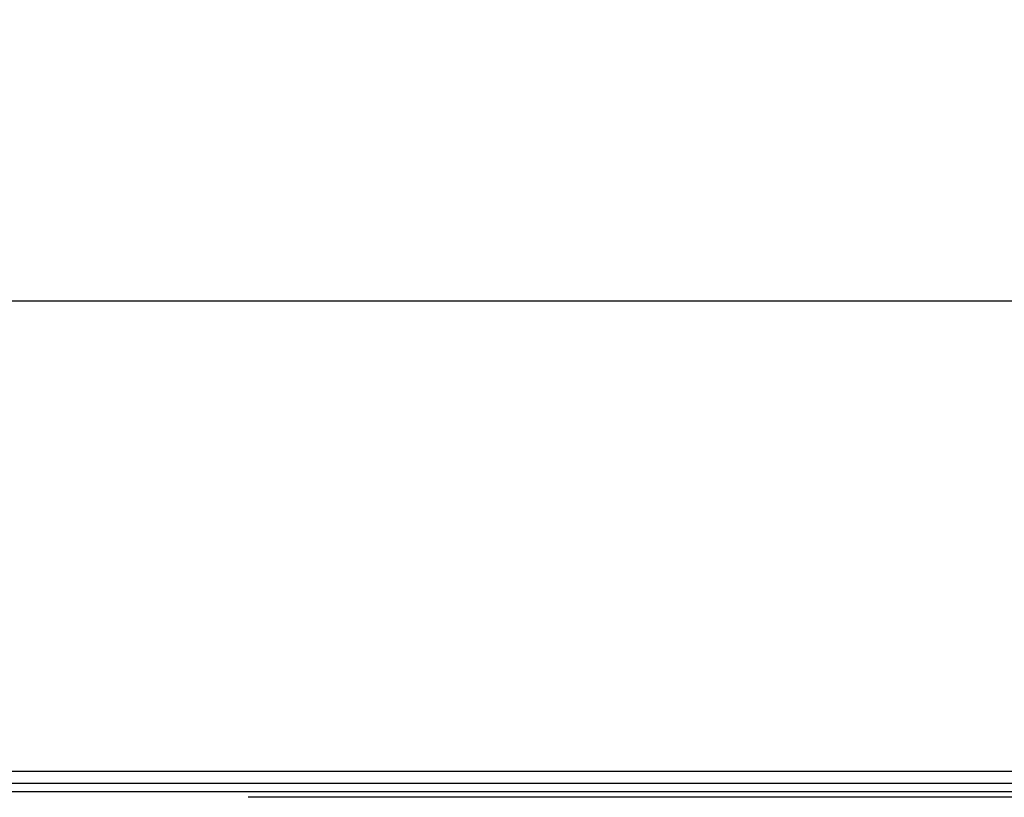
# Model space of a CAD drawing. Header units: millimetres. Extents: x 0 to 420, y 0 to 297.
# Tile 26 of 79: x 70 to 83, y 252 to 263. Entities that reach past the tile are written whole.
import ezdxf

# ---------------------------------------------------------------- set-up
doc = ezdxf.new("R2010")
doc.units = ezdxf.units.MM
doc.layers.add('QUOTE', color=174, linetype='Continuous')
doc.styles.add('SLDTEXTSTYLE3', font='TXT', dxfattribs={"width": 0.75})
doc.dimstyles.new('SLDDIMSTYLE0', dxfattribs={"dimtxt": 3, "dimasz": 3, "dimexe": 0, "dimexo": 0.0625, "dimgap": 0.75, "dimtad": 1, "dimlfac": 12.544143, "dimrnd": 1e-09, "dimzin": 12, "dimdsep": 46, "dimtxsty": 'SLDTEXTSTYLE3', "dimsah": 1, "dimcen": 0.09, "dimadec": 0, "dimazin": 3, "dimtfac": 1, "dimtdec": 3, "dimtofl": 0, "dimtmove": 0, "dimatfit": 3, "dimfxl": 0, "dimfrac": 2, "dimtolj": 1, "dimtzin": 12, "dimarcsym": 0})

# ---------------------------------------------------------------- blocks, each defined once
blk = doc.blocks.new('_D')
at = {"layer": 'QUOTE'}
for p, q in [((57.97, 252.326), (57.97, 261.036)), ((217.407, 252.326), (217.407, 261.036)), ((217.407, 259.036), (57.97, 259.036))]:
    blk.add_line(p, q, dxfattribs=at)
for points in [[(57.97, 259.036), (60.97, 258.536), (60.97, 259.536)], [(217.407, 259.036), (214.407, 259.536), (214.407, 258.536)]]:
    blk.add_solid(points, dxfattribs=at)
at = {"layer": 'QUOTE', "insert": (133.255, 262.903), "char_height": 3, "attachment_point": 1, "style": 'SLDTEXTSTYLE3'}
blk.add_mtext('2000', dxfattribs=at)

msp = doc.modelspace()

# ---------------------------------------------------------------- linework, layer by layer
at = {"color": 7, "linetype": 'Continuous', "lineweight": 25}
for p, q in [((214.42667, 252.47871), (57.96966, 252.47871)), ((60.16192, 252.31927), (214.37732, 252.31927)), ((60.2815, 252.19969), (214.37732, 252.19969)), ((202.6587, 252.11998), (72.71758, 252.11998))]:
    msp.add_line(p, q, dxfattribs=at)

# ---------------------------------------------------------------- dimensions: what is measured, and where the dimension line sits
at = {"layer": 'QUOTE'}
dim = msp.add_linear_dim(base=(57.96966, 259.0362), p1=(217.40662, 250.32631), p2=(57.96966, 250.32631), dimstyle='SLDDIMSTYLE0', dxfattribs=at)
dim.commit()
dim.dimension.update_dxf_attribs({"geometry": '_D', "text_midpoint": (137.68814, 259.0362), "dimtype": 160})

doc.saveas('drawing.dxf')
